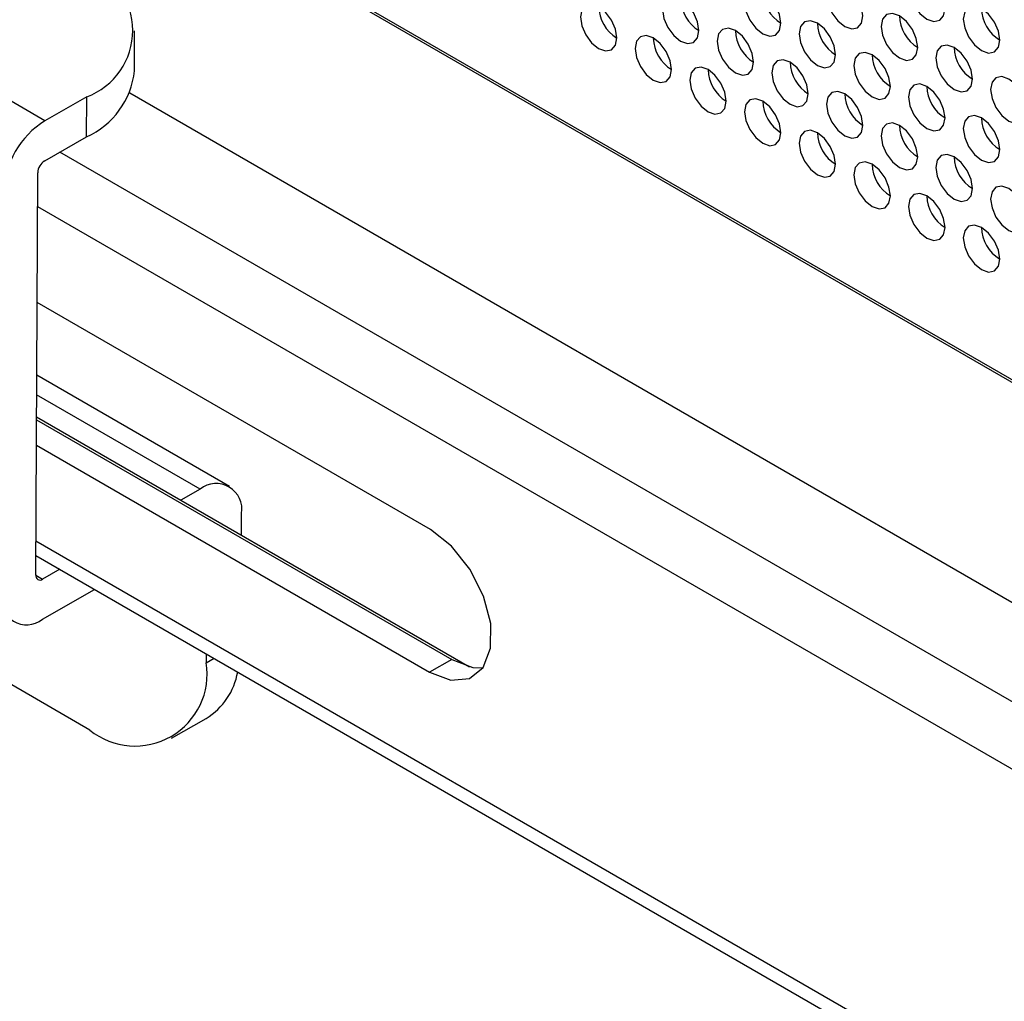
# Model space of a CAD drawing. Header units: millimetres. Extents: x 256 to 1374, y 313 to 1176.
# Tile 111 of 212: x 1071 to 1084, y 917 to 929. Entities that reach past the tile are written whole.
import ezdxf

# ---------------------------------------------------------------- set-up
doc = ezdxf.new("R2010")
doc.units = ezdxf.units.MM

msp = doc.modelspace()

# ---------------------------------------------------------------- linework, layer by layer
at = {"color": 7, "linetype": 'Continuous', "lineweight": 30}
for p, q in [((1071.1533, 928.095), (1046.0864, 942.5658)), ((1054.7836, 941.3798), (1097.0967, 916.9529)), ((1054.8588, 941.3688), (1097.0967, 916.9854)), ((1071.7345, 920.2178), (1048.3514, 933.7165)), ((1072.3113, 928.7392), (1072.3139, 929.2571)), ((1071.6939, 928.4035), (1071.1533, 928.095)), ((1071.6914, 927.8856), (1071.6939, 928.4035)), ((1072.2503, 928.4532), (1255.8388, 822.4697)), ((1071.1508, 927.5771), (1071.6914, 927.8856)), ((1071.0347, 922.2221), (1071.0604, 927.4219)), ((1076.1363, 922.8091), (1071.0521, 925.7441)), ((1073.5379, 923.3678), (1071.0475, 924.8055)), ((1071.0446, 924.2275), (1076.4134, 921.1282)), ((1071.0448, 924.2667), (1076.6435, 921.0347)), ((1071.043, 923.8999), (1076.1272, 920.9649)), ((1073.1613, 923.332), (1072.9113, 923.1893)), ((1073.6939, 922.7375), (1073.6952, 923.0165)), ((1071.036, 922.4757), (1160.7953, 870.6587)), ((1071.3466, 922.2964), (1071.124, 922.1693)), ((1071.1215, 921.6515), (1071.7964, 922.0367)), ((1073.2403, 921.2031), (1073.2397, 921.087)), ((1076.4134, 921.1282), (1076.1272, 920.9649)), ((1072.7921, 920.1126), (1073.2394, 920.3678))]:
    msp.add_line(p, q, dxfattribs=at)
at = {"color": 8, "linetype": 'Continuous', "lineweight": 30}
for p, q in [((1254.727, 821.825), (1071.3461, 927.6886)), ((1071.0583, 926.9865), (1254.4039, 821.1433)), ((1073.1613, 923.332), (1071.0463, 924.553)), ((1160.6851, 870.9047), (1071.0369, 922.6575)), ((1071.0347, 922.2209), (1071.124, 922.1693)), ((1073.2397, 921.087), (1073.3412, 921.1449))]:
    msp.add_line(p, q, dxfattribs=at)
at = {"color": 7, "linetype": 'Continuous', "lineweight": 30, "flags": 128}
for points in [[(1082.7895, 929.5452), (1082.7716, 929.6597), (1082.7205, 929.7775), (1082.644, 929.8807), (1082.5538, 929.9535), (1082.4636, 929.9848), (1082.3872, 929.9699), (1082.3361, 929.9111), (1082.3181, 929.8173), (1082.3361, 929.7028), (1082.3872, 929.585), (1082.4636, 929.4819), (1082.5538, 929.4091), (1082.644, 929.3777), (1082.7205, 929.3926), (1082.7716, 929.4514), (1082.7895, 929.5452)], [(1080.6682, 929.3545), (1080.6503, 929.469), (1080.5992, 929.5868), (1080.5227, 929.6899), (1080.4325, 929.7627), (1080.3423, 929.7941), (1080.2659, 929.7792), (1080.2148, 929.7204), (1080.1968, 929.6266), (1080.2148, 929.5121), (1080.2659, 929.3943), (1080.3423, 929.2912), (1080.4325, 929.2184), (1080.5227, 929.187), (1080.5992, 929.2019), (1080.6503, 929.2607), (1080.6682, 929.3545)], [(1081.7289, 929.4498), (1081.7109, 929.5644), (1081.6599, 929.6822), (1081.5834, 929.7853), (1081.4932, 929.8581), (1081.403, 929.8894), (1081.3265, 929.8746), (1081.2754, 929.8158), (1081.2575, 929.722), (1081.2754, 929.6075), (1081.3265, 929.4897), (1081.403, 929.3865), (1081.4932, 929.3137), (1081.5834, 929.2824), (1081.6599, 929.2972), (1081.7109, 929.356), (1081.7289, 929.4498)], [(1079.6076, 929.2591), (1079.5896, 929.3736), (1079.5385, 929.4914), (1079.4621, 929.5946), (1079.3719, 929.6674), (1079.2817, 929.6987), (1079.2052, 929.6839), (1079.1541, 929.6251), (1079.1362, 929.5313), (1079.1541, 929.4167), (1079.2052, 929.2989), (1079.2817, 929.1958), (1079.3719, 929.123), (1079.4621, 929.0916), (1079.5385, 929.1065), (1079.5896, 929.1653), (1079.6076, 929.2591)], [(1078.5469, 929.1638), (1078.529, 929.2783), (1078.4779, 929.3961), (1078.4014, 929.4992), (1078.3112, 929.572), (1078.221, 929.6034), (1078.1445, 929.5885), (1078.0934, 929.5297), (1078.0755, 929.4359), (1078.0934, 929.3214), (1078.1445, 929.2036), (1078.221, 929.1004), (1078.3112, 929.0276), (1078.4014, 928.9963), (1078.4779, 929.0111), (1078.529, 929.0699), (1078.5469, 929.1638)], [(1083.4967, 929.137), (1083.4787, 929.2515), (1083.4276, 929.3693), (1083.3511, 929.4725), (1083.2609, 929.5452), (1083.1708, 929.5766), (1083.0943, 929.5617), (1083.0432, 929.5029), (1083.0252, 929.4091), (1083.0432, 929.2946), (1083.0943, 929.1768), (1083.1708, 929.0737), (1083.2609, 929.0009), (1083.3511, 928.9695), (1083.4276, 928.9844), (1083.4787, 929.0432), (1083.4967, 929.137)], [(1082.436, 929.0416), (1082.4181, 929.1562), (1082.367, 929.274), (1082.2905, 929.3771), (1082.2003, 929.4499), (1082.1101, 929.4812), (1082.0336, 929.4664), (1081.9825, 929.4076), (1081.9646, 929.3138), (1081.9825, 929.1993), (1082.0336, 929.0815), (1082.1101, 928.9783), (1082.2003, 928.9055), (1082.2905, 928.8742), (1082.367, 928.889), (1082.4181, 928.9478), (1082.436, 929.0416)], [(1080.3147, 928.8509), (1080.2967, 928.9654), (1080.2456, 929.0832), (1080.1692, 929.1864), (1080.079, 929.2592), (1079.9888, 929.2905), (1079.9123, 929.2757), (1079.8612, 929.2168), (1079.8433, 929.123), (1079.8612, 929.0085), (1079.9123, 928.8907), (1079.9888, 928.7876), (1080.079, 928.7148), (1080.1692, 928.6834), (1080.2456, 928.6983), (1080.2967, 928.7571), (1080.3147, 928.8509)], [(1081.3753, 928.9463), (1081.3574, 929.0608), (1081.3063, 929.1786), (1081.2298, 929.2817), (1081.1396, 929.3545), (1081.0494, 929.3859), (1080.973, 929.371), (1080.9219, 929.3122), (1080.9039, 929.2184), (1080.9219, 929.1039), (1080.973, 928.9861), (1081.0494, 928.8829), (1081.1396, 928.8102), (1081.2298, 928.7788), (1081.3063, 928.7937), (1081.3574, 928.8525), (1081.3753, 928.9463)], [(1079.254, 928.7555), (1079.2361, 928.8701), (1079.185, 928.9879), (1079.1085, 929.091), (1079.0183, 929.1638), (1078.9281, 929.1951), (1078.8516, 929.1803), (1078.8005, 929.1215), (1078.7826, 929.0277), (1078.8005, 928.9132), (1078.8516, 928.7954), (1078.9281, 928.6922), (1079.0183, 928.6194), (1079.1085, 928.5881), (1079.185, 928.6029), (1079.2361, 928.6617), (1079.254, 928.7555)], [(1083.1431, 928.6334), (1083.1252, 928.7479), (1083.0741, 928.8657), (1082.9976, 928.9689), (1082.9074, 929.0417), (1082.8172, 929.073), (1082.7407, 929.0582), (1082.6896, 928.9994), (1082.6717, 928.9056), (1082.6896, 928.7911), (1082.7407, 928.6733), (1082.8172, 928.5701), (1082.9074, 928.4973), (1082.9976, 928.466), (1083.0741, 928.4808), (1083.1252, 928.5396), (1083.1431, 928.6334)], [(1082.0824, 928.5381), (1082.0645, 928.6526), (1082.0134, 928.7704), (1081.9369, 928.8735), (1081.8467, 928.9463), (1081.7565, 928.9777), (1081.6801, 928.9628), (1081.629, 928.904), (1081.611, 928.8102), (1081.629, 928.6957), (1081.6801, 928.5779), (1081.7565, 928.4747), (1081.8467, 928.402), (1081.9369, 928.3706), (1082.0134, 928.3855), (1082.0645, 928.4443), (1082.0824, 928.5381)], [(1079.9611, 928.3473), (1079.9432, 928.4619), (1079.8921, 928.5797), (1079.8156, 928.6828), (1079.7254, 928.7556), (1079.6352, 928.7869), (1079.5587, 928.7721), (1079.5077, 928.7133), (1079.4897, 928.6195), (1079.5077, 928.505), (1079.5587, 928.3872), (1079.6352, 928.284), (1079.7254, 928.2112), (1079.8156, 928.1799), (1079.8921, 928.1947), (1079.9432, 928.2535), (1079.9611, 928.3473)], [(1081.0218, 928.4427), (1081.0038, 928.5572), (1080.9527, 928.675), (1080.8763, 928.7782), (1080.7861, 928.851), (1080.6959, 928.8823), (1080.6194, 928.8675), (1080.5683, 928.8086), (1080.5504, 928.7148), (1080.5683, 928.6003), (1080.6194, 928.4825), (1080.6959, 928.3794), (1080.7861, 928.3066), (1080.8763, 928.2752), (1080.9527, 928.2901), (1081.0038, 928.3489), (1081.0218, 928.4427)], [(1083.8502, 928.2252), (1083.8323, 928.3397), (1083.7812, 928.4575), (1083.7047, 928.5607), (1083.6145, 928.6335), (1083.5243, 928.6648), (1083.4478, 928.65), (1083.3967, 928.5912), (1083.3788, 928.4974), (1083.3967, 928.3828), (1083.4478, 928.2651), (1083.5243, 928.1619), (1083.6145, 928.0891), (1083.7047, 928.0578), (1083.7812, 928.0726), (1083.8323, 928.1314), (1083.8502, 928.2252)], [(1082.7895, 928.1299), (1082.7716, 928.2444), (1082.7205, 928.3622), (1082.644, 928.4653), (1082.5538, 928.5381), (1082.4636, 928.5695), (1082.3872, 928.5546), (1082.3361, 928.4958), (1082.3181, 928.402), (1082.3361, 928.2875), (1082.3872, 928.1697), (1082.4636, 928.0665), (1082.5538, 927.9938), (1082.644, 927.9624), (1082.7205, 927.9773), (1082.7716, 928.0361), (1082.7895, 928.1299)], [(1080.6682, 927.9391), (1080.6503, 928.0537), (1080.5992, 928.1715), (1080.5227, 928.2746), (1080.4325, 928.3474), (1080.3423, 928.3787), (1080.2659, 928.3639), (1080.2148, 928.3051), (1080.1968, 928.2113), (1080.2148, 928.0968), (1080.2659, 927.979), (1080.3423, 927.8758), (1080.4325, 927.803), (1080.5227, 927.7717), (1080.5992, 927.7865), (1080.6503, 927.8453), (1080.6682, 927.9391)], [(1081.7289, 928.0345), (1081.7109, 928.149), (1081.6599, 928.2668), (1081.5834, 928.37), (1081.4932, 928.4428), (1081.403, 928.4741), (1081.3265, 928.4592), (1081.2754, 928.4004), (1081.2575, 928.3066), (1081.2754, 928.1921), (1081.3265, 928.0743), (1081.403, 927.9712), (1081.4932, 927.8984), (1081.5834, 927.867), (1081.6599, 927.8819), (1081.7109, 927.9407), (1081.7289, 928.0345)], [(1083.4967, 927.7217), (1083.4787, 927.8362), (1083.4276, 927.954), (1083.3511, 928.0571), (1083.2609, 928.1299), (1083.1708, 928.1613), (1083.0943, 928.1464), (1083.0432, 928.0876), (1083.0252, 927.9938), (1083.0432, 927.8793), (1083.0943, 927.7615), (1083.1708, 927.6583), (1083.2609, 927.5856), (1083.3511, 927.5542), (1083.4276, 927.5691), (1083.4787, 927.6279), (1083.4967, 927.7217)], [(1082.436, 927.6263), (1082.4181, 927.7408), (1082.367, 927.8586), (1082.2905, 927.9618), (1082.2003, 928.0346), (1082.1101, 928.0659), (1082.0336, 928.051), (1081.9825, 927.9922), (1081.9646, 927.8984), (1081.9825, 927.7839), (1082.0336, 927.6661), (1082.1101, 927.563), (1082.2003, 927.4902), (1082.2905, 927.4588), (1082.367, 927.4737), (1082.4181, 927.5325), (1082.436, 927.6263)], [(1081.3753, 927.5309), (1081.3574, 927.6455), (1081.3063, 927.7633), (1081.2298, 927.8664), (1081.1396, 927.9392), (1081.0494, 927.9705), (1080.973, 927.9557), (1080.9219, 927.8969), (1080.9039, 927.8031), (1080.9219, 927.6886), (1080.973, 927.5708), (1081.0494, 927.4676), (1081.1396, 927.3948), (1081.2298, 927.3635), (1081.3063, 927.3783), (1081.3574, 927.4371), (1081.3753, 927.5309)], [(1083.1431, 927.2181), (1083.1252, 927.3326), (1083.0741, 927.4504), (1082.9976, 927.5536), (1082.9074, 927.6263), (1082.8172, 927.6577), (1082.7407, 927.6428), (1082.6896, 927.584), (1082.6717, 927.4902), (1082.6896, 927.3757), (1082.7407, 927.2579), (1082.8172, 927.1548), (1082.9074, 927.082), (1082.9976, 927.0506), (1083.0741, 927.0655), (1083.1252, 927.1243), (1083.1431, 927.2181)], [(1082.0824, 927.1227), (1082.0645, 927.2372), (1082.0134, 927.355), (1081.9369, 927.4582), (1081.8467, 927.531), (1081.7565, 927.5623), (1081.6801, 927.5475), (1081.629, 927.4887), (1081.611, 927.3949), (1081.629, 927.2803), (1081.6801, 927.1626), (1081.7565, 927.0594), (1081.8467, 926.9866), (1081.9369, 926.9553), (1082.0134, 926.9701), (1082.0645, 927.0289), (1082.0824, 927.1227)], [(1083.8502, 926.8099), (1083.8323, 926.9244), (1083.7812, 927.0422), (1083.7047, 927.1453), (1083.6145, 927.2181), (1083.5243, 927.2495), (1083.4478, 927.2346), (1083.3967, 927.1758), (1083.3788, 927.082), (1083.3967, 926.9675), (1083.4478, 926.8497), (1083.5243, 926.7466), (1083.6145, 926.6738), (1083.7047, 926.6424), (1083.7812, 926.6573), (1083.8323, 926.7161), (1083.8502, 926.8099)], [(1082.7895, 926.7145), (1082.7716, 926.829), (1082.7205, 926.9468), (1082.644, 927.05), (1082.5538, 927.1228), (1082.4636, 927.1541), (1082.3872, 927.1393), (1082.3361, 927.0805), (1082.3181, 926.9867), (1082.3361, 926.8721), (1082.3872, 926.7544), (1082.4636, 926.6512), (1082.5538, 926.5784), (1082.644, 926.5471), (1082.7205, 926.5619), (1082.7716, 926.6207), (1082.7895, 926.7145)], [(1083.4967, 926.3063), (1083.4787, 926.4208), (1083.4276, 926.5386), (1083.3511, 926.6418), (1083.2609, 926.7146), (1083.1708, 926.7459), (1083.0943, 926.7311), (1083.0432, 926.6723), (1083.0252, 926.5785), (1083.0432, 926.4639), (1083.0943, 926.3461), (1083.1708, 926.243), (1083.2609, 926.1702), (1083.3511, 926.1389), (1083.4276, 926.1537), (1083.4787, 926.2125), (1083.4967, 926.3063)], [(1076.1272, 920.9649), (1076.3998, 920.8633), (1076.6401, 920.8851), (1076.8191, 921.0278), (1076.9151, 921.2742), (1076.9167, 921.5944), (1076.8236, 921.9499), (1076.6471, 922.2979), (1076.4084, 922.5962), (1076.1363, 922.8091)], [(1076.4134, 921.1282), (1076.686, 921.0266), (1076.815, 921.0221)]]:
    msp.add_lwpolyline(points, dxfattribs=at)
at = {"color": 7, "linetype": 'Continuous', "lineweight": 30}
for centre, radius, start, end in [((1071.3727, 929.2626), 0.9172, 290.50396, 69.4978), ((1079.8673, 929.6812), 0.4957, 181.60129, 238.39279), ((1080.928, 929.7766), 0.4957, 181.60081, 238.39327), ((1078.8067, 929.5859), 0.4957, 181.60129, 238.39279), ((1083.7564, 929.5591), 0.4957, 181.60153, 238.39255), ((1082.6958, 929.4637), 0.4957, 181.60129, 238.39279), ((1081.6351, 929.3684), 0.4957, 181.60124, 238.39383), ((1079.5138, 929.1776), 0.4957, 181.60124, 238.39383), ((1080.5744, 929.273), 0.4957, 181.60124, 238.39383), ((1083.4029, 929.0555), 0.4957, 181.60124, 238.39383), ((1082.3422, 928.9602), 0.4957, 181.60251, 238.39256), ((1081.2816, 928.8648), 0.4957, 181.60251, 238.39256), ((1071.2615, 928.8498), 1.0556, 294.02982, 353.98855), ((1080.2209, 928.7695), 0.4957, 181.60251, 238.39256), ((1083.0493, 928.552), 0.4957, 181.60081, 238.39327), ((1081.9887, 928.4566), 0.4957, 181.60081, 238.39327), ((1080.928, 928.3612), 0.4957, 181.60081, 238.39327), ((1083.7564, 928.1438), 0.4957, 181.60129, 238.39279), ((1071.7789, 927.1098), 1.1671, 122.41519, 177.20574), ((1082.6958, 928.0484), 0.4957, 181.60129, 238.39279), ((1081.6351, 927.953), 0.4957, 181.60124, 238.39383), ((1083.4029, 927.6402), 0.4957, 181.60124, 238.39383), ((1071.2554, 927.4124), 0.1952, 122.41418, 177.20607), ((1082.3422, 927.5448), 0.4957, 181.60251, 238.39256), ((1083.0493, 927.1366), 0.4957, 181.60081, 238.39327), ((1083.7564, 926.7284), 0.4957, 181.60129, 238.39279), ((1073.3684, 923.0729), 0.3317, 350.22009, 128.63179), ((1071.0894, 922.2127), 0.0555, 170.22375, 308.63028), ((1070.9144, 921.9106), 0.3317, 170.22079, 308.63238), ((1072.3197, 920.9423), 0.9314, 231.07376, 8.93505), ((1072.7796, 921.1161), 0.8782, 301.56702, 350.37406)]:
    msp.add_arc(centre, radius, start, end, dxfattribs=at)

doc.saveas('drawing.dxf')
